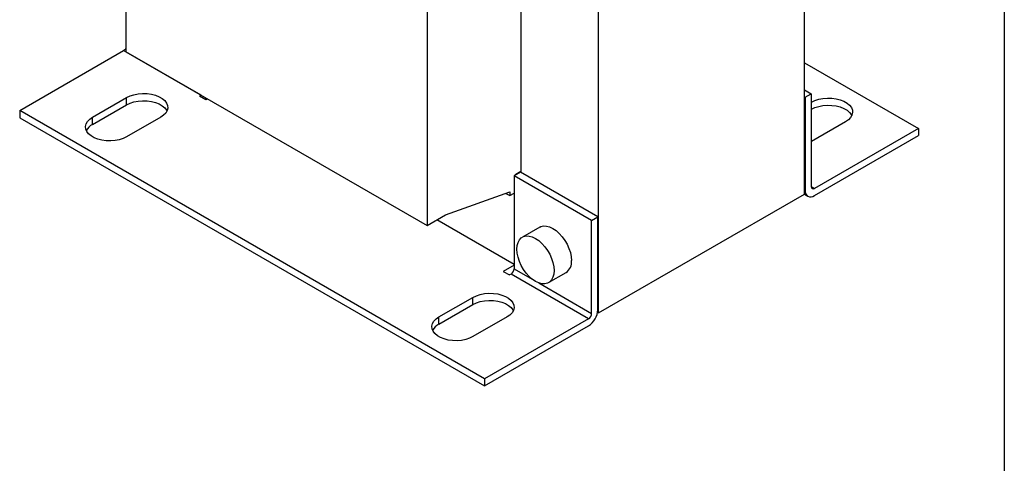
# Model space of a CAD drawing. Header units: millimetres. Extents: x 19 to 819, y 19 to 629.
# Tile 12 of 18: x 594 to 819, y 355 to 457. Entities that reach past the tile are written whole.
import ezdxf

# ---------------------------------------------------------------- set-up
doc = ezdxf.new("R2010")
doc.units = ezdxf.units.MM
doc.header["$LTSCALE"] = 3
doc.linetypes.add('SLD-Solid', pattern=[0])
doc.layers.add('TEXT', color=140, linetype='SLD-Solid', lineweight=25)

msp = doc.modelspace()

# ---------------------------------------------------------------- linework, layer by layer
for p, q in [((773.563, 416.928), (773.563, 518.997)), ((618.706, 509.481), (618.706, 449.466)), ((726.54, 389.783), (726.54, 491.851)), ((708.862, 478.336), (708.862, 421.871)), ((687.437, 469.804), (687.437, 409.788)), ((594.488, 436.012), (618.211, 449.707)), ((635.889, 439.502), (618.211, 449.707)), ((618.706, 449.466), (687.437, 409.788)), ((773.563, 446.931), (799.549, 431.93)), ((773.563, 440.771), (775.118, 439.873)), ((611.112, 434.489), (618.89, 438.979)), ((618.89, 437.346), (618.89, 438.979)), ((635.535, 439.298), (635.889, 439.502)), ((636.95, 438.481), (635.535, 439.298)), ((635.926, 439.525), (635.889, 439.502)), ((637.017, 438.895), (636.762, 438.59)), ((637.341, 438.708), (636.95, 438.481)), ((773.563, 439.138), (773.704, 439.056)), ((773.704, 439.056), (775.118, 439.873)), ((773.704, 439.056), (773.704, 417.826)), ((775.118, 439.873), (775.118, 418.643)), ((700.554, 374.781), (594.488, 436.012)), ((594.488, 436.012), (594.488, 434.379)), ((611.112, 432.856), (618.89, 437.346)), ((775.118, 437.926), (775.146, 437.943)), ((775.118, 436.293), (775.146, 436.309)), ((775.146, 436.309), (775.146, 437.943)), ((594.488, 434.379), (700.554, 373.148)), ((611.112, 432.856), (611.112, 434.489)), ((626.668, 434.489), (618.89, 429.999)), ((782.925, 433.452), (775.146, 428.962)), ((799.549, 431.93), (775.825, 418.234)), ((799.549, 431.93), (799.549, 430.297)), ((775.825, 416.601), (799.549, 430.297)), ((708.721, 421.953), (707.307, 421.136)), ((707.307, 421.136), (707.307, 399.906)), ((724.984, 410.931), (707.307, 421.136)), ((707.731, 421.504), (708.862, 422.157)), ((707.731, 421.381), (707.731, 421.504)), ((726.399, 411.748), (708.721, 421.953)), ((773.704, 417.826), (773.563, 417.908)), ((775.118, 418.643), (775.825, 418.234)), ((691.68, 412.237), (706.317, 417.421)), ((705.44, 417.11), (706.317, 416.604)), ((706.317, 417.421), (706.317, 416.604)), ((706.317, 416.604), (707.307, 417.176)), ((726.54, 389.783), (773.563, 416.928)), ((773.532, 416.911), (774.325, 416.453)), ((687.437, 409.788), (691.68, 412.237)), ((724.984, 410.931), (726.399, 411.748)), ((726.399, 390.518), (726.399, 411.748)), ((707.307, 400.886), (689.661, 411.072)), ((713.146, 409.39), (709.186, 407.104)), ((724.984, 389.701), (724.984, 410.931)), ((707.307, 400.723), (704.832, 399.294)), ((707.307, 399.906), (711.418, 397.533)), ((704.832, 399.294), (706.246, 398.477)), ((706.6, 398.681), (706.246, 398.477)), ((724.277, 388.476), (706.6, 398.681)), ((715.185, 396.712), (719.145, 398.998)), ((712.954, 396.646), (724.984, 389.701)), ((690.138, 388.868), (697.916, 393.359)), ((697.916, 391.725), (697.916, 393.359)), ((690.138, 387.235), (697.916, 391.725)), ((690.138, 387.235), (690.138, 388.868)), ((705.694, 388.868), (697.916, 384.378)), ((726.338, 389.899), (726.54, 389.783)), ((724.277, 388.476), (700.554, 374.781)), ((700.554, 373.148), (724.277, 386.843)), ((700.554, 374.781), (700.554, 373.148))]:
    msp.add_line(p, q)
at = {"flags": 128}
for points in [[(618.89, 438.979), (619.671, 439.354), (620.558, 439.639), (621.52, 439.825), (622.525, 439.906), (623.539, 439.879), (624.527, 439.745), (625.455, 439.508), (626.293, 439.177), (627.01, 438.763), (627.584, 438.279), (627.994, 437.743), (628.226, 437.173), (628.273, 436.588), (628.133, 436.007), (627.81, 435.452), (627.317, 434.94), (626.668, 434.489)], [(618.89, 437.346), (619.671, 437.721), (620.558, 438.006), (621.52, 438.192), (622.525, 438.273), (623.539, 438.246), (624.527, 438.112), (625.455, 437.875), (626.293, 437.544), (627.01, 437.13), (627.584, 436.646), (627.994, 436.11), (628.094, 435.918)], [(775.146, 437.943), (775.927, 438.317), (776.814, 438.602), (777.776, 438.788), (778.782, 438.869), (779.795, 438.842), (780.783, 438.708), (781.712, 438.471), (782.549, 438.14), (783.267, 437.726), (783.84, 437.242), (784.25, 436.706), (784.483, 436.136), (784.53, 435.551), (784.389, 434.971), (784.067, 434.415), (783.573, 433.903), (782.925, 433.452)], [(775.146, 436.309), (775.927, 436.684), (776.814, 436.969), (777.776, 437.155), (778.782, 437.236), (779.795, 437.209), (780.783, 437.075), (781.712, 436.838), (782.549, 436.507), (783.267, 436.093), (783.84, 435.609), (784.25, 435.073), (784.351, 434.881)], [(618.89, 429.999), (618.109, 429.625), (617.222, 429.339), (616.26, 429.153), (615.255, 429.072), (614.241, 429.099), (613.253, 429.234), (612.325, 429.47), (611.487, 429.801), (610.77, 430.216), (610.196, 430.699), (609.786, 431.235), (609.554, 431.805), (609.507, 432.391), (609.647, 432.971), (609.97, 433.527), (610.463, 434.038), (611.112, 434.489)], [(713.146, 409.39), (713.418, 409.521), (714.024, 409.661), (714.694, 409.635), (715.409, 409.444), (716.145, 409.093), (716.882, 408.593), (717.597, 407.96), (718.267, 407.212), (718.873, 406.373), (719.396, 405.467), (719.82, 404.522), (720.132, 403.568), (720.324, 402.633), (720.388, 401.745)], [(712.186, 406.807), (712.922, 406.307), (713.637, 405.674), (714.307, 404.926), (714.913, 404.087), (715.436, 403.181), (715.86, 402.237), (716.172, 401.282), (716.364, 400.347), (716.428, 399.459), (716.364, 398.645), (716.172, 397.931), (715.86, 397.337), (715.436, 396.883), (714.913, 396.581), (714.307, 396.44), (713.637, 396.467), (712.922, 396.658), (712.186, 397.009), (711.449, 397.508), (710.735, 398.142), (710.064, 398.89), (709.459, 399.729), (708.936, 400.635), (708.511, 401.579), (708.199, 402.534), (708.007, 403.469), (707.943, 404.357), (708.007, 405.171), (708.199, 405.885), (708.511, 406.479), (708.936, 406.933), (709.459, 407.235), (710.064, 407.375), (710.735, 407.349), (711.449, 407.158), (712.186, 406.807)], [(697.916, 393.359), (698.697, 393.733), (699.584, 394.018), (700.546, 394.204), (701.551, 394.285), (702.565, 394.258), (703.553, 394.124), (704.482, 393.887), (705.319, 393.556), (706.037, 393.142), (706.61, 392.658), (707.02, 392.122), (707.253, 391.552), (707.299, 390.967), (707.159, 390.386), (706.837, 389.831), (706.343, 389.319), (705.694, 388.868)], [(697.916, 391.725), (698.697, 392.1), (699.584, 392.385), (700.546, 392.571), (701.551, 392.652), (702.565, 392.625), (703.553, 392.491), (704.482, 392.254), (705.319, 391.923), (706.037, 391.509), (706.61, 391.025), (707.02, 390.489), (707.12, 390.297)], [(697.916, 384.378), (697.135, 384.004), (696.249, 383.719), (695.286, 383.532), (694.281, 383.451), (693.267, 383.479), (692.279, 383.613), (691.351, 383.849), (690.514, 384.18), (689.796, 384.595), (689.222, 385.078), (688.812, 385.614), (688.58, 386.184), (688.533, 386.77), (688.673, 387.35), (688.996, 387.906), (689.49, 388.418), (690.138, 388.868)]]:
    msp.add_lwpolyline(points, dxfattribs=at)
for centre, radius, start, end in [((617.449, 450.929), 1.44, 301.94173, 330.79026), ((612.654, 429.891), 3.342, 117.47555, 152.63111), ((775.549, 418.573), 0.437, 170.78596, 309.20329), ((774.997, 417.617), 1.31, 170.78596, 309.20329), ((705.771, 399.976), 1.537, 302.60548, 357.39452), ((717.47, 401.41), 2.938, 304.77892, 6.53326), ((721.793, 390.727), 4.61, 302.60548, 357.39452), ((723.449, 389.771), 1.537, 302.60548, 357.39452), ((691.68, 384.27), 3.342, 117.47555, 152.63111)]:
    msp.add_arc(centre, radius, start, end)
at = {"layer": 'TEXT'}
msp.add_line((819.15, 628.65), (819.15, 19.05), dxfattribs=at)

doc.saveas('drawing.dxf')
